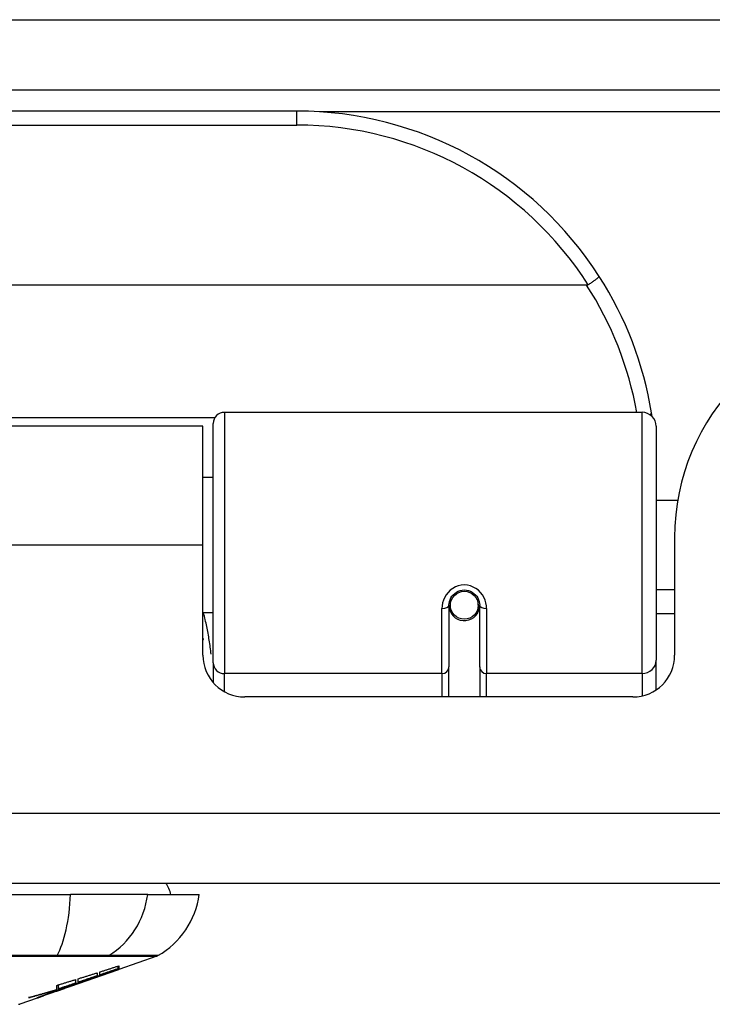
# Model space of a CAD drawing. Header units: inches. Extents: x 20 to 506, y 54 to 236.
# Tile 30 of 245: x 72.956 to 73.933, y 54.424 to 55.814. Entities that reach past the tile are written whole.
import ezdxf

# ---------------------------------------------------------------- set-up
doc = ezdxf.new("R2010")
doc.units = ezdxf.units.IN
doc.header["$MEASUREMENT"] = 0
doc.layers.add('Visible Edges(ANSI)', color=7, linetype='Continuous', lineweight=25)
doc.layers.add('Visible Tangent Edges(ANSI)', color=7, linetype='Continuous', lineweight=25)

msp = doc.modelspace()

# ---------------------------------------------------------------- linework, layer by layer
at = {"layer": 'Visible Edges(ANSI)'}
for p, q in [((68.3494, 55.7146), (116.1514, 55.7146)), ((73.347, 55.6846), (71.8509, 55.6846)), ((73.7558, 55.4389), (71.4421, 55.4389)), ((73.2446, 55.2596), (73.8342, 55.2596)), ((73.2144, 55.24), (71.9834, 55.24)), ((73.2144, 55.072), (73.2144, 55.24)), ((73.2289, 54.9062), (73.2289, 55.2438)), ((73.8539, 55.2399), (73.8539, 54.91)), ((73.2289, 55.1675), (73.2144, 55.1675)), ((73.8843, 55.135), (73.8539, 55.135)), ((73.8799, 55.083), (73.8799, 54.9171)), ((73.2144, 54.9171), (73.2144, 55.072)), ((73.8799, 55.0091), (73.8539, 55.0091)), ((73.5615, 54.9874), (73.5615, 54.9005)), ((73.6044, 54.9917), (73.6025, 54.9913)), ((73.6027, 54.985), (73.6047, 54.985)), ((73.6029, 54.9874), (73.6029, 54.9914)), ((73.6049, 54.9005), (73.6049, 54.9874)), ((73.2289, 54.9766), (73.2144, 54.9766)), ((73.5639, 54.9834), (73.5615, 54.9829)), ((73.5675, 54.9755), (73.5651, 54.9755)), ((73.6013, 54.9755), (73.5989, 54.9755)), ((73.8799, 54.9755), (73.8539, 54.9755)), ((73.2289, 54.9062), (73.2289, 54.8784)), ((73.8539, 54.8681), (73.8539, 54.91)), ((73.5615, 54.858), (73.5615, 54.9005)), ((73.6049, 54.9005), (73.6049, 54.858)), ((73.8209, 54.858), (73.2735, 54.858)), ((116.0529, 54.595), (68.4479, 54.595)), ((72.1703, 54.5793), (73.0276, 54.5793)), ((73.1364, 54.5793), (73.0276, 54.5793)), ((73.1364, 54.5793), (73.2092, 54.5793)), ((73.1493, 54.4924), (73.0955, 54.4736)), ((73.0281, 54.45), (73.0944, 54.4732)), ((73.0955, 54.4737), (73.0944, 54.4733)), ((73.0944, 54.4732), (73.0944, 54.4734)), ((73.0949, 54.4748), (73.0949, 54.4784)), ((73.0955, 54.4786), (73.0955, 54.4742)), ((73.0955, 54.4737), (73.0955, 54.4736)), ((73.0347, 54.4593), (73.0347, 54.4543)), ((73.0385, 54.4555), (73.0385, 54.4605)), ((73.0536, 54.4591), (73.0536, 54.4597)), ((73.0652, 54.4689), (73.0652, 54.4646)), ((73.0687, 54.4658), (73.0687, 54.47)), ((73.0737, 54.4663), (73.0737, 54.467)), ((73.0281, 54.45), (72.9867, 54.4355)), ((73.0067, 54.4442), (73.0067, 54.445)), ((73.0075, 54.4431), (73.0075, 54.4434)), ((73.0075, 54.4431), (73.0075, 54.4428)), ((73.008, 54.4454), (73.008, 54.4511)), ((73.0107, 54.4462), (73.0107, 54.4519)), ((73.0195, 54.4471), (73.0195, 54.4474)), ((73.0265, 54.4495), (73.0265, 54.4496)), ((73.0352, 54.4539), (73.0268, 54.451)), ((73.0268, 54.451), (73.0268, 54.4512)), ((73.0294, 54.4505), (73.0294, 54.4509)), ((73.0316, 54.4517), (73.0316, 54.4525)), ((72.9802, 54.4332), (72.9558, 54.4247)), ((72.9802, 54.4332), (72.9802, 54.4332)), ((72.99, 54.4367), (72.9825, 54.434)), ((72.9825, 54.434), (72.9825, 54.4346)), ((72.988, 54.4361), (72.988, 54.4367)), ((73, 54.4406), (73, 54.4409)), ((73, 54.4401), (73, 54.4406))]:
    msp.add_line(p, q, dxfattribs=at)
at = {"layer": 'Visible Edges(ANSI)', "flags": 128}
for points in [[(73.7736, 55.4514), (73.7736, 55.4513), (73.7736, 55.4512), (73.7734, 55.451), (73.7733, 55.4507), (73.773, 55.4504), (73.7727, 55.4501), (73.7723, 55.4497), (73.7718, 55.4493), (73.7713, 55.4489), (73.7707, 55.4484), (73.7701, 55.4479), (73.7694, 55.4474), (73.7686, 55.4468), (73.7678, 55.4462), (73.767, 55.4456), (73.7661, 55.4449), (73.7651, 55.4443), (73.7642, 55.4436), (73.7632, 55.4429), (73.7622, 55.4422), (73.7611, 55.4415), (73.76, 55.4408), (73.759, 55.4401), (73.7579, 55.4394)], [(73.7579, 55.4394), (73.7578, 55.4394), (73.7577, 55.4394), (73.7577, 55.4393), (73.7576, 55.4393), (73.7575, 55.4392), (73.7574, 55.4392), (73.7573, 55.4392), (73.7572, 55.4391), (73.7572, 55.4391), (73.7571, 55.4391), (73.757, 55.439), (73.7569, 55.439), (73.7568, 55.439), (73.7567, 55.439), (73.7566, 55.439), (73.7566, 55.439), (73.7565, 55.4389), (73.7564, 55.4389), (73.7563, 55.4389), (73.7562, 55.4389), (73.7561, 55.4389), (73.756, 55.4389), (73.7559, 55.4389), (73.7558, 55.4389)], [(73.8481, 55.2538), (73.8481, 55.254), (73.8481, 55.2542), (73.848, 55.2544), (73.848, 55.2546), (73.848, 55.2548), (73.8479, 55.255), (73.8479, 55.2552), (73.8479, 55.2555), (73.8478, 55.2557), (73.8478, 55.2559), (73.8478, 55.2561), (73.8477, 55.2563), (73.8477, 55.2565), (73.8477, 55.2567), (73.8476, 55.2569), (73.8476, 55.2571), (73.8476, 55.2573), (73.8475, 55.2575), (73.8475, 55.2577), (73.8475, 55.258), (73.8474, 55.2582), (73.8474, 55.2584), (73.8474, 55.2586), (73.8473, 55.2588)], [(73.5615, 54.9874), (73.5617, 54.99), (73.5622, 54.9927), (73.563, 54.9952), (73.5642, 54.9977), (73.5657, 55.0001), (73.5675, 55.0023), (73.5696, 55.0042), (73.572, 55.0059), (73.5746, 55.0073), (73.5774, 55.0082), (73.5803, 55.0088), (73.5832, 55.0091), (73.5862, 55.0088), (73.5891, 55.0082), (73.5919, 55.0072), (73.5945, 55.0059), (73.5968, 55.0042), (73.5989, 55.0023), (73.6007, 55.0001), (73.6022, 54.9977), (73.6034, 54.9952), (73.6042, 54.9926), (73.6047, 54.99), (73.6049, 54.9874)], [(73.2144, 54.9403), (73.2145, 54.9403), (73.2145, 54.9402), (73.2145, 54.9402), (73.2145, 54.9401), (73.2146, 54.9401), (73.2146, 54.94), (73.2146, 54.94), (73.2146, 54.9399), (73.2146, 54.9398), (73.2147, 54.9398), (73.2147, 54.9397), (73.2147, 54.9397), (73.2147, 54.9396), (73.2148, 54.9396), (73.2148, 54.9395), (73.2148, 54.9395), (73.2148, 54.9394), (73.2148, 54.9394), (73.2149, 54.9393), (73.2149, 54.9393), (73.2149, 54.9392), (73.2149, 54.9391), (73.2149, 54.9391), (73.215, 54.939)], [(73.0502, 54.4585), (73.0519, 54.4591), (73.0537, 54.4597), (73.0554, 54.4604), (73.0572, 54.461), (73.059, 54.4617), (73.0608, 54.4623), (73.0626, 54.463), (73.0644, 54.4636), (73.0662, 54.4643), (73.068, 54.465), (73.0699, 54.4656), (73.0717, 54.4663), (73.0736, 54.467), (73.0755, 54.4677), (73.0773, 54.4684), (73.0793, 54.4691), (73.0812, 54.4698), (73.0831, 54.4705), (73.085, 54.4712), (73.087, 54.4719), (73.089, 54.4726), (73.0909, 54.4733), (73.0929, 54.474), (73.0949, 54.4748)], [(73.0944, 54.4732), (73.0927, 54.4726), (73.0911, 54.472), (73.0894, 54.4714), (73.0877, 54.4708), (73.086, 54.4703), (73.0843, 54.4697), (73.0826, 54.4691), (73.0809, 54.4685), (73.0792, 54.4679), (73.0775, 54.4673), (73.0758, 54.4667), (73.0741, 54.4661), (73.0724, 54.4655), (73.0707, 54.4649), (73.069, 54.4644), (73.0672, 54.4638), (73.0655, 54.4632), (73.0638, 54.4626), (73.0621, 54.462), (73.0604, 54.4614), (73.0587, 54.4609), (73.057, 54.4603), (73.0553, 54.4597), (73.0536, 54.4591)], [(73.0687, 54.47), (73.0698, 54.4703), (73.0709, 54.4707), (73.072, 54.4711), (73.0732, 54.4714), (73.0743, 54.4718), (73.0754, 54.4721), (73.0765, 54.4725), (73.0776, 54.4728), (73.0787, 54.4732), (73.0799, 54.4736), (73.081, 54.4739), (73.0821, 54.4743), (73.0832, 54.4746), (73.0843, 54.475), (73.0854, 54.4753), (73.0865, 54.4757), (73.0877, 54.4761), (73.0888, 54.4764), (73.0899, 54.4768), (73.091, 54.4771), (73.0921, 54.4775), (73.0932, 54.4779), (73.0943, 54.4782), (73.0955, 54.4786)], [(73.0949, 54.4748), (73.0939, 54.4744), (73.0928, 54.474), (73.0917, 54.4736), (73.0906, 54.4733), (73.0895, 54.4729), (73.0884, 54.4725), (73.0873, 54.4722), (73.0862, 54.4718), (73.0851, 54.4714), (73.084, 54.471), (73.0829, 54.4707), (73.0818, 54.4703), (73.0807, 54.4699), (73.0796, 54.4695), (73.0785, 54.4692), (73.0775, 54.4688), (73.0764, 54.4684), (73.0753, 54.468), (73.0742, 54.4677), (73.0731, 54.4673), (73.072, 54.4669), (73.0709, 54.4666), (73.0698, 54.4662), (73.0687, 54.4658)], [(73.0955, 54.4742), (73.0946, 54.4739), (73.0937, 54.4735), (73.0929, 54.4732), (73.092, 54.4729), (73.0911, 54.4726), (73.0902, 54.4723), (73.0893, 54.4719), (73.0884, 54.4716), (73.0875, 54.4713), (73.0866, 54.471), (73.0857, 54.4706), (73.0848, 54.4703), (73.0839, 54.47), (73.0829, 54.4697), (73.082, 54.4693), (73.0811, 54.469), (73.0802, 54.4687), (73.0792, 54.4683), (73.0783, 54.468), (73.0774, 54.4677), (73.0765, 54.4673), (73.0755, 54.467), (73.0746, 54.4667), (73.0737, 54.4663)], [(73.0737, 54.4663), (73.0746, 54.4666), (73.0755, 54.4669), (73.0764, 54.4672), (73.0773, 54.4675), (73.0782, 54.4679), (73.0791, 54.4682), (73.08, 54.4685), (73.081, 54.4688), (73.0819, 54.4691), (73.0828, 54.4694), (73.0837, 54.4697), (73.0846, 54.47), (73.0855, 54.4703), (73.0864, 54.4706), (73.0873, 54.4709), (73.0882, 54.4713), (73.0891, 54.4716), (73.09, 54.4719), (73.0909, 54.4722), (73.0918, 54.4725), (73.0927, 54.4728), (73.0936, 54.4731), (73.0945, 54.4734), (73.0955, 54.4737)], [(73.008, 54.4511), (73.0091, 54.4514), (73.0102, 54.4518), (73.0113, 54.4521), (73.0124, 54.4525), (73.0135, 54.4528), (73.0146, 54.4531), (73.0158, 54.4535), (73.0169, 54.4538), (73.018, 54.4542), (73.0191, 54.4545), (73.0202, 54.4548), (73.0213, 54.4552), (73.0225, 54.4555), (73.0236, 54.4559), (73.0247, 54.4562), (73.0258, 54.4565), (73.0269, 54.4569), (73.028, 54.4572), (73.0291, 54.4576), (73.0303, 54.4579), (73.0314, 54.4583), (73.0325, 54.4586), (73.0336, 54.459), (73.0347, 54.4593)], [(73.0268, 54.451), (73.0278, 54.4513), (73.0288, 54.4516), (73.0297, 54.4519), (73.0307, 54.4522), (73.0317, 54.4525), (73.0327, 54.4528), (73.0337, 54.4531), (73.0346, 54.4535), (73.0356, 54.4538), (73.0366, 54.4541), (73.0376, 54.4544), (73.0385, 54.4547), (73.0395, 54.455), (73.0405, 54.4553), (73.0415, 54.4556), (73.0424, 54.456), (73.0434, 54.4563), (73.0444, 54.4566), (73.0453, 54.4569), (73.0463, 54.4572), (73.0473, 54.4575), (73.0483, 54.4578), (73.0492, 54.4582), (73.0502, 54.4585)], [(73.0536, 54.4591), (73.0526, 54.4588), (73.0515, 54.4584), (73.0505, 54.458), (73.0495, 54.4577), (73.0485, 54.4573), (73.0474, 54.4569), (73.0464, 54.4565), (73.0454, 54.4562), (73.0443, 54.4558), (73.0433, 54.4554), (73.0422, 54.4551), (73.0412, 54.4547), (73.0402, 54.4543), (73.0391, 54.4539), (73.0381, 54.4536), (73.037, 54.4532), (73.036, 54.4528), (73.0349, 54.4525), (73.0339, 54.4521), (73.0329, 54.4517), (73.0318, 54.4513), (73.0308, 54.451), (73.0297, 54.4506), (73.0287, 54.4502)], [(73.0385, 54.4605), (73.0396, 54.4608), (73.0407, 54.4612), (73.0418, 54.4615), (73.0429, 54.4619), (73.044, 54.4622), (73.0451, 54.4626), (73.0463, 54.4629), (73.0474, 54.4633), (73.0485, 54.4636), (73.0496, 54.464), (73.0507, 54.4643), (73.0518, 54.4647), (73.053, 54.465), (73.0541, 54.4654), (73.0552, 54.4657), (73.0563, 54.4661), (73.0574, 54.4664), (73.0585, 54.4668), (73.0596, 54.4671), (73.0608, 54.4675), (73.0619, 54.4678), (73.063, 54.4682), (73.0641, 54.4685), (73.0652, 54.4689)], [(73.0652, 54.4646), (73.0641, 54.4642), (73.063, 54.4639), (73.0619, 54.4635), (73.0608, 54.4631), (73.0596, 54.4627), (73.0585, 54.4623), (73.0574, 54.462), (73.0563, 54.4616), (73.0552, 54.4612), (73.0541, 54.4608), (73.053, 54.4605), (73.0518, 54.4601), (73.0507, 54.4597), (73.0496, 54.4593), (73.0485, 54.4589), (73.0474, 54.4586), (73.0463, 54.4582), (73.0451, 54.4578), (73.044, 54.4574), (73.0429, 54.4571), (73.0418, 54.4567), (73.0407, 54.4563), (73.0396, 54.4559), (73.0385, 54.4555)], [(72.9682, 54.4338), (72.9699, 54.4342), (72.9715, 54.4347), (72.9732, 54.4351), (72.9749, 54.4356), (72.9765, 54.4361), (72.9782, 54.4366), (72.9798, 54.437), (72.9815, 54.4375), (72.9832, 54.438), (72.9848, 54.4385), (72.9865, 54.4389), (72.9881, 54.4394), (72.9898, 54.4399), (72.9915, 54.4404), (72.9931, 54.4409), (72.9948, 54.4414), (72.9964, 54.4419), (72.9981, 54.4424), (72.9997, 54.4429), (73.0014, 54.4434), (73.003, 54.4439), (73.0047, 54.4444), (73.0063, 54.4449), (73.008, 54.4454)], [(73.0067, 54.4442), (73.0051, 54.4437), (73.0035, 54.4432), (73.0019, 54.4428), (73.0003, 54.4423), (72.9987, 54.4418), (72.9971, 54.4414), (72.9955, 54.4409), (72.9939, 54.4405), (72.9923, 54.44), (72.9907, 54.4396), (72.9891, 54.4391), (72.9875, 54.4387), (72.9859, 54.4383), (72.9843, 54.4378), (72.9827, 54.4374), (72.9811, 54.437), (72.9795, 54.4366), (72.9779, 54.4362), (72.9763, 54.4358), (72.9747, 54.4353), (72.973, 54.4349), (72.9714, 54.4345), (72.9698, 54.4341), (72.9682, 54.4338)], [(73.0316, 54.4517), (73.0301, 54.4512), (73.0286, 54.4507), (73.027, 54.4502), (73.0255, 54.4498), (73.024, 54.4493), (73.0225, 54.4488), (73.0209, 54.4483), (73.0194, 54.4478), (73.0179, 54.4473), (73.0164, 54.4468), (73.0148, 54.4463), (73.0133, 54.4458), (73.0118, 54.4453), (73.0102, 54.4448), (73.0087, 54.4444), (73.0072, 54.4439), (73.0056, 54.4434), (73.0041, 54.4429), (73.0025, 54.4424), (73.001, 54.442), (72.9995, 54.4415), (72.9979, 54.441), (72.9964, 54.4405), (72.9949, 54.4401)], [(72.9949, 54.4401), (72.9954, 54.4402), (72.9959, 54.4404), (72.9964, 54.4406), (72.9968, 54.4408), (72.9973, 54.4409), (72.9978, 54.4411), (72.9983, 54.4413), (72.9988, 54.4414), (72.9993, 54.4416), (72.9998, 54.4418), (73.0003, 54.4419), (73.0008, 54.4421), (73.0013, 54.4423), (73.0018, 54.4425), (73.0023, 54.4426), (73.0028, 54.4428), (73.0033, 54.443), (73.0037, 54.4431), (73.0042, 54.4433), (73.0047, 54.4435), (73.0052, 54.4436), (73.0057, 54.4438), (73.0062, 54.444), (73.0067, 54.4442)], [(72.998, 54.4402), (72.999, 54.4405), (73, 54.4409), (73.001, 54.4412), (73.002, 54.4416), (73.003, 54.4419), (73.0039, 54.4422), (73.0049, 54.4426), (73.0059, 54.4429), (73.0069, 54.4432), (73.0078, 54.4435), (73.0088, 54.4438), (73.0097, 54.4442), (73.0106, 54.4445), (73.0115, 54.4448), (73.0124, 54.4451), (73.0133, 54.4454), (73.0142, 54.4456), (73.015, 54.4459), (73.0159, 54.4462), (73.0167, 54.4465), (73.0175, 54.4467), (73.0183, 54.447), (73.019, 54.4472), (73.0198, 54.4475)], [(73.019, 54.4468), (73.0182, 54.4465), (73.0174, 54.4462), (73.0167, 54.446), (73.0159, 54.4457), (73.0151, 54.4454), (73.0143, 54.4451), (73.0135, 54.4449), (73.0127, 54.4446), (73.0119, 54.4443), (73.0111, 54.444), (73.0103, 54.4437), (73.0094, 54.4435), (73.0086, 54.4432), (73.0078, 54.4429), (73.007, 54.4426), (73.0062, 54.4423), (73.0054, 54.442), (73.0046, 54.4418), (73.0038, 54.4415), (73.003, 54.4412), (73.0022, 54.4409), (73.0015, 54.4407), (73.0007, 54.4404), (73, 54.4401)], [(73.019, 54.447), (73.0187, 54.4469), (73.0185, 54.4468), (73.0182, 54.4467), (73.0178, 54.4466), (73.0175, 54.4465), (73.0171, 54.4464), (73.0167, 54.4463), (73.0163, 54.4461), (73.0159, 54.446), (73.0154, 54.4458), (73.0149, 54.4457), (73.0144, 54.4455), (73.0139, 54.4453), (73.0134, 54.4451), (73.0128, 54.445), (73.0123, 54.4448), (73.0117, 54.4446), (73.0111, 54.4444), (73.0105, 54.4442), (73.0099, 54.444), (73.0093, 54.4438), (73.0087, 54.4436), (73.0081, 54.4433), (73.0075, 54.4431)], [(73.0075, 54.4428), (73.0079, 54.443), (73.0083, 54.4431), (73.0087, 54.4433), (73.0092, 54.4434), (73.0096, 54.4436), (73.0101, 54.4437), (73.0105, 54.4439), (73.011, 54.444), (73.0114, 54.4442), (73.0119, 54.4444), (73.0123, 54.4445), (73.0128, 54.4447), (73.0132, 54.4448), (73.0137, 54.445), (73.0141, 54.4451), (73.0145, 54.4453), (73.0149, 54.4454), (73.0154, 54.4456), (73.0157, 54.4457), (73.0161, 54.4459), (73.0165, 54.446), (73.0168, 54.4461), (73.0171, 54.4462), (73.0175, 54.4463)], [(73.0347, 54.4543), (73.0337, 54.4539), (73.0327, 54.4536), (73.0317, 54.4533), (73.0307, 54.4529), (73.0297, 54.4526), (73.0287, 54.4523), (73.0277, 54.4519), (73.0267, 54.4516), (73.0257, 54.4512), (73.0247, 54.4509), (73.0237, 54.4506), (73.0227, 54.4502), (73.0217, 54.4499), (73.0207, 54.4496), (73.0197, 54.4492), (73.0187, 54.4489), (73.0177, 54.4486), (73.0167, 54.4482), (73.0157, 54.4479), (73.0147, 54.4475), (73.0137, 54.4472), (73.0127, 54.4469), (73.0117, 54.4465), (73.0107, 54.4462)], [(73.0107, 54.4462), (73.0117, 54.4465), (73.0128, 54.4468), (73.0138, 54.4472), (73.0148, 54.4475), (73.0158, 54.4478), (73.0168, 54.4481), (73.0179, 54.4484), (73.0189, 54.4487), (73.0199, 54.4491), (73.0209, 54.4494), (73.022, 54.4497), (73.023, 54.45), (73.024, 54.4504), (73.025, 54.4507), (73.026, 54.451), (73.0271, 54.4513), (73.0281, 54.4516), (73.0291, 54.452), (73.0301, 54.4523), (73.0311, 54.4526), (73.0322, 54.4529), (73.0332, 54.4533), (73.0342, 54.4536), (73.0352, 54.4539)], [(73.0175, 54.4463), (73.0177, 54.4464), (73.0179, 54.4465), (73.0181, 54.4466), (73.0183, 54.4466), (73.0185, 54.4467), (73.0187, 54.4468), (73.0188, 54.4468), (73.0189, 54.4469), (73.0191, 54.4469), (73.0192, 54.447), (73.0193, 54.447), (73.0193, 54.447), (73.0194, 54.4471), (73.0194, 54.4471), (73.0195, 54.4471), (73.0195, 54.4471), (73.0195, 54.4471), (73.0194, 54.4471), (73.0194, 54.4471), (73.0193, 54.4471), (73.0193, 54.4471), (73.0192, 54.447), (73.0191, 54.447), (73.019, 54.447)], [(73.0265, 54.4495), (73.0264, 54.4494), (73.0263, 54.4494), (73.0262, 54.4494), (73.026, 54.4493), (73.0259, 54.4492), (73.0257, 54.4492), (73.0255, 54.4491), (73.0252, 54.449), (73.025, 54.4489), (73.0247, 54.4488), (73.0244, 54.4487), (73.0241, 54.4486), (73.0237, 54.4485), (73.0234, 54.4483), (73.023, 54.4482), (73.0226, 54.4481), (73.0222, 54.4479), (73.0218, 54.4478), (73.0213, 54.4476), (73.0209, 54.4475), (73.0204, 54.4473), (73.0199, 54.4471), (73.0195, 54.447), (73.019, 54.4468)], [(73.0198, 54.4475), (73.0204, 54.4477), (73.021, 54.4479), (73.0216, 54.4481), (73.0222, 54.4483), (73.0228, 54.4484), (73.0233, 54.4486), (73.0237, 54.4487), (73.0242, 54.4489), (73.0246, 54.449), (73.025, 54.4491), (73.0253, 54.4492), (73.0257, 54.4493), (73.0259, 54.4494), (73.0262, 54.4495), (73.0264, 54.4495), (73.0265, 54.4496), (73.0267, 54.4496), (73.0267, 54.4496), (73.0268, 54.4496), (73.0268, 54.4496), (73.0268, 54.4496), (73.0267, 54.4496), (73.0266, 54.4495), (73.0265, 54.4495)], [(73.022, 54.4483), (73.0224, 54.4484), (73.0228, 54.4486), (73.0232, 54.4487), (73.0236, 54.4488), (73.024, 54.449), (73.0244, 54.4491), (73.0248, 54.4493), (73.0252, 54.4494), (73.0256, 54.4496), (73.026, 54.4497), (73.0264, 54.4499), (73.0268, 54.45), (73.0272, 54.4502), (73.0276, 54.4503), (73.028, 54.4504), (73.0284, 54.4506), (73.0288, 54.4507), (73.0292, 54.4509), (73.0296, 54.451), (73.03, 54.4512), (73.0304, 54.4513), (73.0308, 54.4515), (73.0312, 54.4516), (73.0316, 54.4517)], [(73.0287, 54.4502), (73.0289, 54.4503), (73.0291, 54.4504), (73.0293, 54.4505), (73.0293, 54.4505), (73.0294, 54.4505), (73.0294, 54.4505), (73.0293, 54.4505), (73.0293, 54.4505), (73.0291, 54.4505), (73.0289, 54.4504), (73.0287, 54.4504), (73.0284, 54.4503), (73.0281, 54.4502), (73.0277, 54.4501), (73.0273, 54.45), (73.0269, 54.4498), (73.0264, 54.4497), (73.0259, 54.4495), (73.0253, 54.4493), (73.0247, 54.4491), (73.0241, 54.4489), (73.0234, 54.4487), (73.0227, 54.4485), (73.022, 54.4483)], [(72.9802, 54.4332), (72.9805, 54.4333), (72.9807, 54.4334), (72.981, 54.4335), (72.9813, 54.4336), (72.9816, 54.4337), (72.9818, 54.4338), (72.9821, 54.4339), (72.9824, 54.434), (72.9826, 54.4341), (72.9829, 54.4342), (72.9832, 54.4343), (72.9835, 54.4344), (72.9837, 54.4345), (72.984, 54.4345), (72.9843, 54.4346), (72.9845, 54.4347), (72.9848, 54.4348), (72.9851, 54.4349), (72.9854, 54.435), (72.9856, 54.4351), (72.9859, 54.4352), (72.9862, 54.4353), (72.9865, 54.4354), (72.9867, 54.4355)], [(72.9825, 54.434), (72.9822, 54.434), (72.9819, 54.4339), (72.9817, 54.4338), (72.9815, 54.4337), (72.9813, 54.4337), (72.9811, 54.4336), (72.9809, 54.4336), (72.9807, 54.4335), (72.9806, 54.4335), (72.9805, 54.4335), (72.9804, 54.4334), (72.9803, 54.4334), (72.9802, 54.4334), (72.9802, 54.4334), (72.9802, 54.4334), (72.9802, 54.4335), (72.9802, 54.4335), (72.9802, 54.4335), (72.9802, 54.4335), (72.9803, 54.4336), (72.9804, 54.4336), (72.9805, 54.4337), (72.9806, 54.4337), (72.9807, 54.4338)], [(72.9807, 54.4338), (72.9809, 54.4339), (72.9811, 54.434), (72.9815, 54.4342), (72.9818, 54.4343), (72.9823, 54.4345), (72.9828, 54.4347), (72.9833, 54.4349), (72.9839, 54.4351), (72.9846, 54.4354), (72.9852, 54.4357), (72.986, 54.4359), (72.9868, 54.4362), (72.9876, 54.4365), (72.9884, 54.4368), (72.9893, 54.4371), (72.9902, 54.4375), (72.9911, 54.4378), (72.9921, 54.4381), (72.993, 54.4385), (72.994, 54.4388), (72.995, 54.4392), (72.996, 54.4395), (72.997, 54.4398), (72.998, 54.4402)], [(72.9905, 54.4372), (72.9901, 54.437), (72.9898, 54.4369), (72.9894, 54.4368), (72.9892, 54.4366), (72.9889, 54.4365), (72.9887, 54.4364), (72.9885, 54.4364), (72.9883, 54.4363), (72.9882, 54.4362), (72.9881, 54.4362), (72.988, 54.4361), (72.988, 54.4361), (72.988, 54.4361), (72.988, 54.4361), (72.9881, 54.4361), (72.9882, 54.4361), (72.9883, 54.4361), (72.9884, 54.4362), (72.9886, 54.4362), (72.9888, 54.4363), (72.9891, 54.4364), (72.9893, 54.4365), (72.9896, 54.4366), (72.99, 54.4367)], [(73, 54.4406), (72.9995, 54.4404), (72.999, 54.4402), (72.9986, 54.4401), (72.9981, 54.4399), (72.9976, 54.4398), (72.9972, 54.4396), (72.9967, 54.4394), (72.9963, 54.4393), (72.9958, 54.4391), (72.9953, 54.439), (72.9949, 54.4388), (72.9945, 54.4386), (72.994, 54.4385), (72.9936, 54.4383), (72.9932, 54.4382), (72.9928, 54.4381), (72.9925, 54.4379), (72.9921, 54.4378), (72.9918, 54.4377), (72.9915, 54.4376), (72.9912, 54.4374), (72.9909, 54.4373), (72.9907, 54.4372), (72.9905, 54.4372)]]:
    msp.add_lwpolyline(points, dxfattribs=at)
at = {"layer": 'Visible Edges(ANSI)'}
msp.add_circle((73.5832, 54.9874), 0.0197, dxfattribs=at)
for centre, radius, start, end in [((73.347, 55.1777), 0.5069, 32.6858, 90), ((73.347, 55.1777), 0.5069, 9.2068, 32.6858), ((74.1919, 55.083), 0.312, 90, 180), ((73.2446, 55.2438), 0.0157, 90, 180), ((73.8342, 55.2399), 0.0197, 0, 90), ((73.5832, 54.9874), 0.0217, 191.8292, 0), ((73.2735, 54.9171), 0.0591, 180, 270), ((73.8209, 54.9171), 0.0591, 270, 0), ((73.1304, 54.5714), 0.0394, 11.537, 36.8699), ((73.0922, 54.5956), 0.1181, 299.8169, 352.0587), ((73.146, 54.5017), 0.00984, 289.29, 299.8169), ((72.9541, 54.4293), 0.00492, 270.1731, 289.29)]:
    msp.add_arc(centre, radius, start, end, dxfattribs=at)
at = {"layer": 'Visible Tangent Edges(ANSI)'}
for p, q in [((68.3494, 55.8136), (115.3843, 55.8136)), ((73.347, 55.6649), (73.347, 55.6846)), ((84.9201, 55.6836), (73.3788, 55.6836)), ((71.8509, 55.6649), (73.347, 55.6649)), ((73.2311, 55.2519), (71.9668, 55.2519)), ((73.2446, 55.2596), (73.2446, 54.891)), ((73.8342, 54.891), (73.8342, 55.2596)), ((73.2144, 55.072), (71.9834, 55.072)), ((73.5517, 54.891), (73.5517, 54.9827)), ((73.6147, 54.9827), (73.6147, 54.891)), ((73.5517, 54.891), (73.2446, 54.891)), ((73.2446, 54.8656), (73.2446, 54.891)), ((73.5517, 54.891), (73.5517, 54.858)), ((73.8342, 54.891), (73.6147, 54.891)), ((73.6147, 54.858), (73.6147, 54.891)), ((73.8342, 54.891), (73.8342, 54.8596)), ((68.4479, 54.694), (116.0529, 54.694)), ((73.0073, 54.4924), (73.0078, 54.4924)), ((73.0795, 54.4924), (73.0797, 54.4924)), ((73.019, 54.447), (73.019, 54.4472)), ((73.019, 54.4468), (73.019, 54.4469)), ((72.9905, 54.4372), (72.9905, 54.4376))]:
    msp.add_line(p, q, dxfattribs=at)
at = {"layer": 'Visible Tangent Edges(ANSI)', "flags": 128}
for points in [[(73.6147, 54.9827), (73.6145, 54.9867), (73.6137, 54.9908), (73.6125, 54.9947), (73.6108, 54.9986), (73.6087, 55.0022), (73.6061, 55.0055), (73.603, 55.0085), (73.5996, 55.0111), (73.5958, 55.0131), (73.5917, 55.0147), (73.5875, 55.0156), (73.5832, 55.016), (73.5789, 55.0156), (73.5747, 55.0147), (73.5707, 55.0132), (73.5669, 55.0111), (73.5634, 55.0086), (73.5603, 55.0056), (73.5577, 55.0022), (73.5555, 54.9986), (73.5538, 54.9947), (73.5526, 54.9908), (73.5519, 54.9867), (73.5517, 54.9827)], [(73.226, 54.9183), (73.2257, 54.9208), (73.2254, 54.9233), (73.2251, 54.9258), (73.2247, 54.9282), (73.2244, 54.9307), (73.2241, 54.9331), (73.2237, 54.9356), (73.2233, 54.938), (73.2229, 54.9405), (73.2225, 54.9429), (73.2221, 54.9454), (73.2216, 54.9478), (73.2212, 54.9502), (73.2207, 54.9526), (73.2202, 54.955), (73.2197, 54.9575), (73.2192, 54.9599), (73.2187, 54.9623), (73.2182, 54.9647), (73.2176, 54.9671), (73.217, 54.9694), (73.2164, 54.9718), (73.2158, 54.9742), (73.2152, 54.9766)], [(72.9413, 54.4924), (72.9745, 54.4924), (73.0073, 54.4924)], [(73.0085, 54.4933), (72.9756, 54.4933), (72.9423, 54.4933)], [(73.0078, 54.4924), (73.0118, 54.4924), (73.0159, 54.4924), (73.0198, 54.4924), (73.0237, 54.4924), (73.0276, 54.4924), (73.0313, 54.4924), (73.0349, 54.4924), (73.0385, 54.4924), (73.042, 54.4924), (73.0453, 54.4924), (73.0486, 54.4924), (73.0517, 54.4924), (73.0548, 54.4924), (73.0577, 54.4924), (73.0605, 54.4924), (73.0631, 54.4924), (73.0657, 54.4924), (73.0681, 54.4924), (73.0703, 54.4924), (73.0724, 54.4924), (73.0744, 54.4924), (73.0763, 54.4924), (73.078, 54.4924), (73.0795, 54.4924)], [(73.0818, 54.4933), (73.0802, 54.4934), (73.0785, 54.4934), (73.0767, 54.4934), (73.0747, 54.4934), (73.0725, 54.4934), (73.0702, 54.4934), (73.0678, 54.4934), (73.0652, 54.4934), (73.0625, 54.4934), (73.0597, 54.4934), (73.0567, 54.4934), (73.0536, 54.4934), (73.0504, 54.4934), (73.047, 54.4934), (73.0436, 54.4934), (73.0401, 54.4934), (73.0364, 54.4934), (73.0327, 54.4934), (73.0288, 54.4934), (73.0249, 54.4934), (73.0209, 54.4934), (73.0169, 54.4934), (73.0127, 54.4934), (73.0085, 54.4933)], [(73.0797, 54.4924), (73.0853, 54.4924), (73.0907, 54.4924), (73.0958, 54.4924), (73.1008, 54.4924), (73.1055, 54.4924), (73.1099, 54.4924), (73.1141, 54.4924), (73.1181, 54.4924), (73.1219, 54.4924), (73.1254, 54.4924), (73.1287, 54.4924), (73.1317, 54.4924), (73.1345, 54.4924), (73.1371, 54.4924), (73.1394, 54.4924), (73.1415, 54.4924), (73.1433, 54.4924), (73.1449, 54.4924), (73.1462, 54.4924), (73.1473, 54.4924), (73.1482, 54.4924), (73.1488, 54.4924), (73.1492, 54.4924), (73.1493, 54.4924)], [(73.1509, 54.4931), (73.1508, 54.4931), (73.1504, 54.4931), (73.1498, 54.4931), (73.149, 54.4932), (73.1479, 54.4932), (73.1466, 54.4932), (73.145, 54.4932), (73.1432, 54.4932), (73.1411, 54.4932), (73.1388, 54.4932), (73.1363, 54.4932), (73.1335, 54.4932), (73.1305, 54.4932), (73.1273, 54.4932), (73.1238, 54.4932), (73.12, 54.4932), (73.1161, 54.4933), (73.1119, 54.4933), (73.1074, 54.4933), (73.1028, 54.4933), (73.0979, 54.4933), (73.0927, 54.4933), (73.0874, 54.4933), (73.0818, 54.4933)]]:
    msp.add_lwpolyline(points, dxfattribs=at)
at = {"layer": 'Visible Tangent Edges(ANSI)'}
for centre, start, end in [((73.347, 55.1777), 32.4989, 90), ((73.347, 55.1739), 10.1223, 32.9448)]:
    msp.add_arc(centre, 0.4872, start, end, dxfattribs=at)
for centre, major_axis, ratio, start_param, end_param in [((73.8279, 55.2556), (0.0194, 0.0031), 0.187438, 5.738696, 6.283185), ((73.5517, 54.9874), (0.00984, 0), 0.476565, 4.712389, 6.283185), ((73.6147, 54.9874), (-0.00984, 0), 0.476565, 0, 1.570796), ((73.2446, 54.9062), (-0.0157, 0), 0.965926, 0, 1.570796), ((73.8342, 54.91), (0.0197, 0), 0.965926, 4.712389, 6.283185), ((73.5517, 54.9005), (0.00984, 0), 0.965926, 4.712389, 6.283185), ((73.6147, 54.9005), (-0.00984, 0), 0.965926, 0, 1.570796), ((72.989, 54.5956), (0, 0.1181), 0.32996, 3.665428, 4.573787), ((73.026, 54.5956), (0, -0.1181), 0.943995, 0.523835, 1.432195), ((73.0069, 54.5019), (0.00003, -0.00984), 0.32572, 0.259229, 0.522936), ((73.0771, 54.5019), (-0.00008, -0.00984), 0.945463, 0.267645, 0.531352)]:
    msp.add_ellipse(centre, major_axis=major_axis, ratio=ratio, start_param=start_param, end_param=end_param, dxfattribs=at)

doc.saveas('drawing.dxf')
